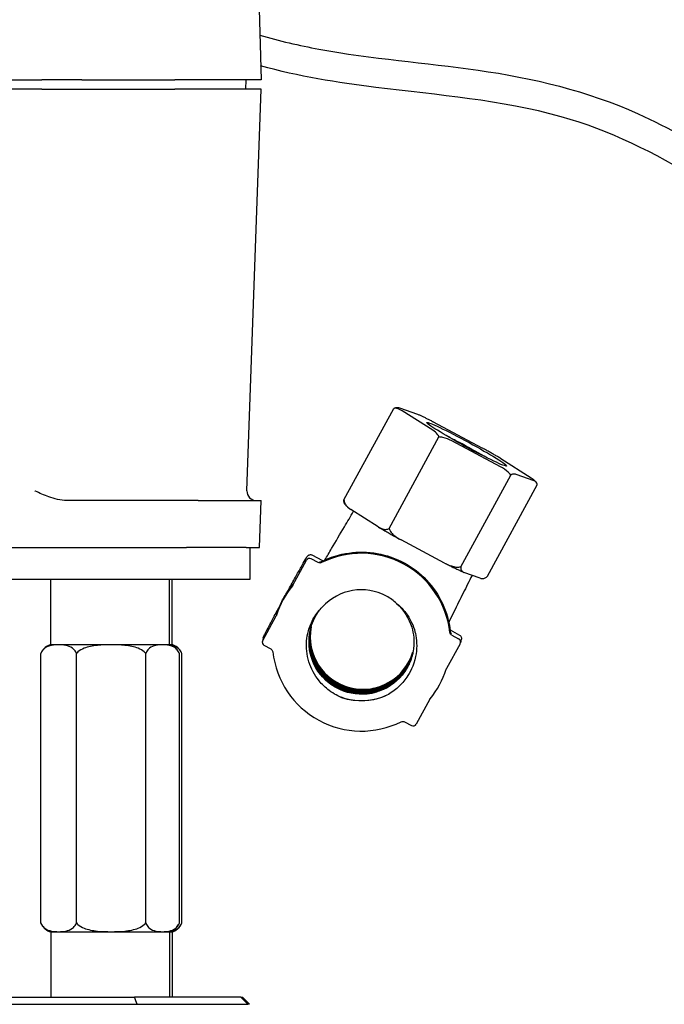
# Model space of a CAD drawing. Extents: x 0 to 796, y 0 to 496.
# Tile 69 of 242: x 120.24 to 122.95, y 311.7 to 315.85. Entities that reach past the tile are written whole.
import ezdxf

# ---------------------------------------------------------------- set-up
doc = ezdxf.new("R2010")
doc.units = 0
doc.header["$LTSCALE"] = 12
doc.header["$MEASUREMENT"] = 0
doc.layers.add('X', color=1, linetype='CONTINUOUS')

msp = doc.modelspace()

# ---------------------------------------------------------------- linework, layer by layer
at = {"layer": 'X'}
for p, q in [((121.1923, 318.05715), (121.25676, 315.59548)), ((116.64851, 315.59548), (120.33448, 315.59548)), ((120.5026, 315.59548), (120.33448, 315.59548)), ((120.5026, 315.59548), (120.89449, 315.59548)), ((121.25676, 315.59548), (120.89449, 315.59548)), ((121.1927, 315.55612), (121.19373, 315.59548)), ((120.33451, 315.55612), (116.64873, 315.55612)), ((120.33451, 315.55612), (120.50259, 315.55612)), ((120.50259, 315.55612), (120.89449, 315.55612)), ((121.25676, 315.55612), (120.89449, 315.55612)), ((121.19769, 313.86458), (121.25676, 315.55612)), ((121.60583, 313.82652), (121.81596, 314.21214)), ((121.83906, 314.21497), (121.91512, 314.1877)), ((121.98035, 314.1204), (121.85156, 314.20208)), ((121.98171, 314.1554), (122.18655, 314.04644)), ((121.79567, 313.70612), (122.00581, 314.09174)), ((122.26428, 313.96625), (122.05944, 314.07521)), ((122.26564, 314.00125), (122.39443, 313.91957)), ((122.09764, 313.5455), (122.30777, 313.93113)), ((122.40693, 313.90668), (122.33087, 313.93396)), ((122.20975, 313.50529), (122.41989, 313.89091)), ((120.99161, 313.82384), (120.43872, 313.82384)), ((120.99161, 313.82384), (121.18875, 313.82384)), ((121.18875, 313.82384), (121.25704, 313.82384)), ((121.25016, 313.62698), (121.25704, 313.82384)), ((121.74928, 313.71367), (121.6345, 313.78646)), ((122.02908, 313.561), (121.84651, 313.65811)), ((116.07283, 313.62698), (120.94276, 313.62698)), ((121.19414, 313.62698), (120.94276, 313.62698)), ((121.19414, 313.62698), (121.19502, 313.62698)), ((121.19502, 313.62698), (121.25016, 313.62698)), ((121.21099, 313.49248), (121.21099, 313.62698)), ((121.39111, 313.46778), (121.44818, 313.57249)), ((121.49754, 313.56269), (121.46852, 313.57848)), ((121.51757, 313.5699), (121.47232, 313.5945)), ((116.07283, 313.49248), (120.94276, 313.49248)), ((120.37142, 313.22705), (120.37142, 313.49248)), ((120.87142, 313.22705), (120.87142, 313.49248)), ((120.88231, 313.22705), (120.88231, 313.49248)), ((120.94276, 313.49248), (121.19414, 313.49248)), ((121.19414, 313.49248), (121.21098, 313.49248)), ((121.21098, 313.49248), (121.21099, 313.49248)), ((122.17873, 313.49698), (122.11094, 313.5213)), ((121.26377, 313.23408), (121.32083, 313.3388)), ((122.05247, 313.279), (122.09247, 313.25724)), ((121.26617, 313.24611), (121.26237, 313.23046)), ((122.05964, 313.25701), (122.08866, 313.24122)), ((122.09988, 313.24018), (122.09608, 313.22453)), ((120.3715, 313.21748), (120.37142, 313.22705)), ((120.3715, 313.21748), (120.62004, 313.21748)), ((120.62004, 313.21748), (120.87133, 313.21748)), ((120.87133, 313.21748), (120.87142, 313.22705)), ((120.87133, 313.21748), (120.88222, 313.21748)), ((120.88222, 313.21748), (120.88231, 313.22705)), ((121.29881, 313.19798), (121.26978, 313.21377)), ((122.09467, 313.22091), (122.03761, 313.11619)), ((120.32976, 312.04528), (120.32976, 313.17969)), ((120.47992, 312.04528), (120.47992, 313.17969)), ((120.77158, 312.04528), (120.77158, 313.17969)), ((120.91308, 312.04528), (120.91308, 313.17969)), ((120.92397, 312.04528), (120.92397, 313.17969)), ((121.96733, 312.98721), (121.91027, 312.8825)), ((121.8609, 312.8923), (121.88993, 312.87651)), ((120.3715, 312.00748), (120.37142, 311.99792)), ((120.37142, 311.99792), (120.37142, 311.73248)), ((120.3715, 312.00748), (120.87133, 312.00748)), ((120.87133, 312.00748), (120.88222, 312.00748)), ((120.87133, 312.00748), (120.87142, 311.99792)), ((120.87142, 311.99792), (120.87142, 311.73248)), ((120.88222, 312.00748), (120.88231, 311.99792)), ((120.88231, 311.99792), (120.88231, 311.73248)), ((118.5472, 311.73248), (120.72414, 311.73248)), ((121.17157, 311.73248), (120.72414, 311.73248)), ((121.17157, 311.73248), (121.17856, 311.73248)), ((118.53586, 311.70248), (120.73515, 311.70248)), ((120.73515, 311.70248), (121.20154, 311.70248)), ((121.20859, 311.70248), (121.20154, 311.70248))]:
    msp.add_line(p, q, dxfattribs=at)
for centre, radius, start, end in [((121.23704, 313.86321), 0.03937, 178, 270), ((120.38835, 313.15686), 0.06292, 105.53096, 152.50845), ((120.85448, 313.15686), 0.06292, 27.49155, 74.46904), ((120.86537, 313.15686), 0.06292, 27.49155, 74.46904), ((120.38835, 312.06811), 0.06292, 207.49155, 254.46904), ((120.85448, 312.06811), 0.06292, 285.53096, 332.50845), ((120.86537, 312.06811), 0.06292, 285.53096, 332.50845)]:
    msp.add_arc(centre, radius, start, end, dxfattribs=at)
for centre, major_axis, ratio, start_param, end_param in [((122.12299, 314.06083), (-0.16772, 0.09139), 0.0560835, -4.5342996, 1.7488857), ((122.1139, 314.04414), (-0.16772, 0.09139), 0.0560835, -1.392707, -1.0907014), ((122.1139, 314.04414), (-0.16772, 0.09139), 0.0560835, -2.0508913, -1.392707), ((121.67922, 313.22749), (0.36441, -0.08848), 0.9983143, 0.348361, 2.2725696), ((121.46135, 313.56533), (-0.01458, 0.00354), 0.9983143, -1.8311273, -0.260331), ((121.67922, 313.22749), (-0.36441, 0.08848), 0.9983143, -0.4500817, -0.0705803), ((121.67922, 313.22749), (-0.21476, 0.05214), 0.9983143, -1.8311273, -0.4987424), ((121.67922, 313.22749), (-0.21476, 0.05214), 0.9983143, -2.0695394, -1.8311273), ((121.6847, 313.25005), (-0.21476, 0.05214), 0.9983143, 0.0481631, 3.0900308), ((122.0815, 313.22807), (0.01458, -0.00354), 0.9983143, -0.260331, 1.3104653), ((121.27694, 313.22692), (-0.01458, 0.00354), 0.9983143, -0.260331, 1.3104653), ((121.67922, 313.22749), (-0.36441, 0.08848), 0.9983143, 0.348361, 2.2725696), ((121.67922, 313.22749), (0.36441, -0.08848), 0.9983143, -0.4500817, -0.0705803), ((121.89709, 312.88966), (0.01458, -0.00354), 0.9983143, -1.8311273, -0.260331), ((103.84576, 308.57638), (17.44167, 0.09649), 0.707096, 0.2484404, 0.2509558), ((124.6532, 308.43514), (23.78744, -23.78707), 0.0039124, -1.7137748, -1.7125014)]:
    msp.add_ellipse(centre, major_axis=major_axis, ratio=ratio, start_param=start_param, end_param=end_param, dxfattribs=at)
at = {"layer": 'X', "extrusion": (0, 0, -1)}
for centre, major_axis, ratio, start_param, end_param in [((121.50471, 313.57584), (-0.01458, 0.00354), 0.9983143, -2.2725696, -1.3104653), ((121.37794, 313.47494), (0.01458, -0.00354), 0.9983143, 0.260331, 0.4500817), ((121.30765, 313.34596), (0.01458, -0.00354), 0.9983143, 0.0705803, 0.260331), ((122.0668, 313.27016), (-0.01458, 0.00354), 0.9983143, -1.3104653, -0.348361), ((121.29164, 313.18483), (0.01458, -0.00354), 0.9983143, -1.3104653, -0.348361), ((122.05079, 313.10902), (-0.01458, 0.00354), 0.9983143, 0.0705803, 0.260331), ((121.67922, 313.22749), (-0.24106, 0.05853), 0.9983143, -2.2575047, -1.4721065), ((121.9805, 312.98004), (-0.01458, 0.00354), 0.9983143, 0.260331, 0.4500817), ((121.85373, 312.87915), (0.01458, -0.00354), 0.9983143, -2.2725696, -1.3104653), ((124.29157, 308.43513), (23.78744, -23.78707), 0.0039116, -1.7059512, -1.7046778)]:
    msp.add_ellipse(centre, major_axis=major_axis, ratio=ratio, start_param=start_param, end_param=end_param, dxfattribs=at)
at = {"layer": 'X'}
for points, knots in [([(121.25181, 315.7846), (121.33361, 315.75975), (121.41713, 315.74066), (121.72202, 315.68432), (121.94707, 315.66808), (122.39977, 315.60415), (122.6304, 315.54929), (123.10255, 315.33605), (123.34174, 315.17264), (123.76255, 314.86505), (123.95374, 314.72899), (124.26738, 314.4584), (124.39392, 314.32708), (124.56542, 314.08191), (124.62475, 313.97797), (124.7332, 313.73352), (124.77749, 313.5868), (124.7978, 313.4373)], [0.6578452, 0.6578452, 0.6578452, 0.6578452, 0.9329791, 0.9329791, 1.6600622, 1.6600622, 2.4055319, 2.4055319, 3.3091103, 3.3091103, 4.0478267, 4.0478267, 4.6052546, 4.6052546, 4.9672048, 4.9672048, 5.4172819, 5.4172819, 5.4172819, 5.4172819]), ([(124.67259, 313.4373), (124.66601, 313.48143), (124.65719, 313.52512), (124.61987, 313.67382), (124.58132, 313.77636), (124.46387, 314.01735), (124.37312, 314.15152), (124.1475, 314.40544), (124.0075, 314.52206), (123.61556, 314.82306), (123.36443, 315.01384), (122.91619, 315.28742), (122.72272, 315.38328), (122.26701, 315.51166), (122.00236, 315.53095), (121.57797, 315.58442), (121.41423, 315.60977), (121.25522, 315.65458)], [6.6535276, 6.6535276, 6.6535276, 6.6535276, 6.7876951, 6.7876951, 7.115857, 7.115857, 7.6050974, 7.6050974, 8.1725837, 8.1725837, 9.1616071, 9.1616071, 9.8400569, 9.8400569, 10.6901189, 10.6901189, 11.2190627, 11.2190627, 11.2190627, 11.2190627]), ([(121.81596, 314.21214), (121.81877, 314.21379), (121.82153, 314.21493), (121.82936, 314.21706), (121.83486, 314.2164), (121.83906, 314.21497)], [-1.40629089, -1.40629089, -1.40629089, -1.40629089, -1.36684203, -1.36684203, -1.26962803, -1.26962803, -1.26962803, -1.26962803]), ([(121.85156, 314.20208), (121.84447, 314.20648), (121.83558, 314.21064), (121.82388, 314.21251), (121.81987, 314.21265), (121.81596, 314.21214)], [-0.70602507, -0.70602507, -0.70602507, -0.70602507, -0.60881107, -0.60881107, -0.56936221, -0.56936221, -0.56936221, -0.56936221]), ([(121.97744, 314.15759), (121.97303, 314.15979), (121.96869, 314.16195), (121.96016, 314.16616), (121.95597, 314.16822), (121.94774, 314.17224), (121.94371, 314.1742), (121.93581, 314.178), (121.93195, 314.17985), (121.9244, 314.18344), (121.92071, 314.18518), (121.91712, 314.18685)], [5.09963099, 5.09963099, 5.09963099, 5.09963099, 5.15330738, 5.15330738, 5.20698377, 5.20698377, 5.26066015, 5.26066015, 5.31433654, 5.31433654, 5.36801293, 5.36801293, 5.36801293, 5.36801293]), ([(122.00581, 314.09174), (122.00432, 314.09567), (122.00225, 314.09938), (121.99505, 314.10951), (121.98736, 314.11586), (121.98035, 314.1204)], [-1.40629089, -1.40629089, -1.40629089, -1.40629089, -1.36684203, -1.36684203, -1.26962803, -1.26962803, -1.26962803, -1.26962803]), ([(122.05944, 314.07521), (122.04818, 314.08111), (122.0344, 314.08702), (122.01711, 314.09089), (122.01131, 314.09168), (122.00581, 314.09174)], [-0.70602507, -0.70602507, -0.70602507, -0.70602507, -0.60881107, -0.60881107, -0.56936221, -0.56936221, -0.56936221, -0.56936221]), ([(122.2631, 314.00278), (122.25852, 314.00546), (122.25387, 314.00816), (122.24444, 314.01361), (122.23967, 314.01637), (122.23, 314.02191), (122.22511, 314.0247), (122.21524, 314.03032), (122.21026, 314.03315), (122.20021, 314.03882), (122.19514, 314.04167), (122.19004, 314.04453)], [4.05163618, 4.05163618, 4.05163618, 4.05163618, 4.10680843, 4.10680843, 4.16198067, 4.16198067, 4.21715292, 4.21715292, 4.27232516, 4.27232516, 4.32749741, 4.32749741, 4.32749741, 4.32749741]), ([(122.30777, 313.93113), (122.30469, 313.93563), (122.30083, 313.93998), (122.28805, 313.95211), (122.27546, 313.96022), (122.26428, 313.96625)], [-1.40629089, -1.40629089, -1.40629089, -1.40629089, -1.36684203, -1.36684203, -1.26962803, -1.26962803, -1.26962803, -1.26962803]), ([(122.33087, 313.93396), (122.32667, 313.93538), (122.32117, 313.93604), (122.31334, 313.93391), (122.31057, 313.93277), (122.30777, 313.93113)], [-0.70602507, -0.70602507, -0.70602507, -0.70602507, -0.60881107, -0.60881107, -0.56936221, -0.56936221, -0.56936221, -0.56936221]), ([(122.41639, 313.89998), (122.41542, 313.90127), (122.41451, 313.90236), (122.41274, 313.90436), (122.41188, 313.90526), (122.41017, 313.90699), (122.40931, 313.90781), (122.40757, 313.90942), (122.40669, 313.9102), (122.40489, 313.91177), (122.40397, 313.91255), (122.40301, 313.91334)], [3.08532742, 3.08532742, 3.08532742, 3.08532742, 3.11742114, 3.11742114, 3.14951486, 3.14951486, 3.18160857, 3.18160857, 3.21370229, 3.21370229, 3.24579601, 3.24579601, 3.24579601, 3.24579601]), ([(122.41989, 313.89091), (122.4195, 313.8937), (122.41868, 313.89613), (122.41535, 313.90226), (122.41105, 313.90512), (122.40693, 313.90668)], [-1.40629089, -1.40629089, -1.40629089, -1.40629089, -1.36684203, -1.36684203, -1.26962803, -1.26962803, -1.26962803, -1.26962803]), ([(120.43872, 313.82384), (120.41291, 313.82384), (120.38608, 313.83153), (120.34401, 313.84675), (120.32343, 313.85597), (120.30655, 313.86347), (120.30592, 313.86375), (120.30408, 313.86457)], [-0.27132787, -0.27132787, -0.27132787, -0.27132787, -0.13056342, -0.13056342, 0, 0, 0.01018436, 0.01018436, 0.01018436, 0.01018436]), ([(121.60834, 313.81042), (121.60817, 313.81069), (121.608, 313.81097), (121.60649, 313.81363), (121.60538, 313.81721), (121.60537, 313.82282), (121.60552, 313.82461), (121.60583, 313.82652)], [-1.503820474, -1.503820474, -1.503820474, -1.503820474, -1.49735327, -1.49735327, -1.443389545, -1.443389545, -1.424365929, -1.424365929, -1.424365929, -1.424365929]), ([(121.60583, 313.82652), (121.60594, 313.82417), (121.60627, 313.82189), (121.60806, 313.81445), (121.61095, 313.80904), (121.61919, 313.79768), (121.6272, 313.79121), (121.6345, 313.78646)], [-0.42458234, -0.42458234, -0.42458234, -0.42458234, -0.40555872, -0.40555872, -0.351595, -0.351595, -0.25082665, -0.25082665, -0.25082665, -0.25082665]), ([(121.52542, 313.57356), (121.53464, 313.58922), (121.54425, 313.60556), (121.57147, 313.65181), (121.58983, 313.68295), (121.62073, 313.73528), (121.6336, 313.75707), (121.64647, 313.77887)], [0.3566359, 0.3566359, 0.3566359, 0.3566359, 0.41621834, 0.41621834, 0.52264775, 0.52264775, 0.59863998, 0.59863998, 0.59863998, 0.59863998]), ([(121.60834, 313.81042), (121.60972, 313.80827), (121.61097, 313.8067), (121.61337, 313.8039), (121.61451, 313.8027), (121.61681, 313.80042), (121.61797, 313.79934), (121.62035, 313.79722), (121.62158, 313.79617), (121.62414, 313.79404), (121.62547, 313.79297), (121.62687, 313.79188)], [6.20718618, 6.20718618, 6.20718618, 6.20718618, 6.25154107, 6.25154107, 6.29589596, 6.29589596, 6.34025085, 6.34025085, 6.38460574, 6.38460574, 6.42896063, 6.42896063, 6.42896063, 6.42896063]), ([(121.74928, 313.71367), (121.75668, 313.70909), (121.76582, 313.70469), (121.77902, 313.70244), (121.78481, 313.70235), (121.7917, 313.70428), (121.79372, 313.70508), (121.79567, 313.70612)], [-1.59812162, -1.59812162, -1.59812162, -1.59812162, -1.49735327, -1.49735327, -1.44338955, -1.44338955, -1.42436593, -1.42436593, -1.42436593, -1.42436593]), ([(121.75171, 313.7122), (121.75735, 313.70889), (121.7631, 313.70553), (121.77481, 313.69873), (121.78078, 313.69529), (121.79288, 313.68833), (121.79903, 313.68482), (121.81147, 313.67775), (121.81776, 313.67419), (121.83048, 313.66704), (121.8369, 313.66344), (121.84336, 313.65984)], [0.8723968, 0.8723968, 0.8723968, 0.8723968, 0.94274992, 0.94274992, 1.01310304, 1.01310304, 1.08345616, 1.08345616, 1.15380928, 1.15380928, 1.2241624, 1.2241624, 1.2241624, 1.2241624]), ([(121.79567, 313.70612), (121.7964, 313.70355), (121.79742, 313.70102), (121.80177, 313.69266), (121.80722, 313.68633), (121.8218, 313.6727), (121.83487, 313.66441), (121.84651, 313.65811)], [-0.42458234, -0.42458234, -0.42458234, -0.42458234, -0.40555872, -0.40555872, -0.351595, -0.351595, -0.25082665, -0.25082665, -0.25082665, -0.25082665]), ([(121.36706, 313.43835), (121.36914, 313.44215), (121.37121, 313.44594), (121.38297, 313.46744), (121.39258, 313.48488), (121.41012, 313.51654), (121.41829, 313.53115), (121.43219, 313.55578), (121.4381, 313.56609), (121.44704, 313.58134), (121.4497, 313.58585), (121.45263, 313.58988), (121.45304, 313.59051), (121.45459, 313.59207), (121.45502, 313.59248), (121.45595, 313.59323), (121.45636, 313.59354), (121.45755, 313.59432), (121.45841, 313.59479), (121.46035, 313.59559), (121.46144, 313.59592), (121.46396, 313.59635), (121.46542, 313.5964), (121.46843, 313.59605), (121.47, 313.59561), (121.47174, 313.5948), (121.47203, 313.59466), (121.47232, 313.5945)], [0.31264578, 0.31264578, 0.31264578, 0.31264578, 0.32566121, 0.32566121, 0.38730159, 0.38730159, 0.4489696, 0.4489696, 0.51075858, 0.51075858, 0.57304929, 0.57304929, 0.58537844, 0.58537844, 0.58887956, 0.58887956, 0.59105932, 0.59105932, 0.59444241, 0.59444241, 0.59802507, 0.59802507, 0.60245433, 0.60245433, 0.60732643, 0.60732643, 0.60832276, 0.60832276, 0.60832276, 0.60832276]), ([(121.51268, 313.5675), (121.54845, 313.58534), (121.5871, 313.59742), (121.66626, 313.60881), (121.70677, 313.60813), (121.78553, 313.59407), (121.82377, 313.5807), (121.89412, 313.54262), (121.92622, 313.51792), (121.98102, 313.45968), (122.00371, 313.42616), (122.03739, 313.35368), (122.04837, 313.31474), (122.05301, 313.27456), (122.05306, 313.27406), (122.05312, 313.27356)], [3.750339, 3.750339, 3.750339, 3.750339, 4.0703461, 4.0703461, 4.3903767, 4.3903767, 4.7104186, 4.7104186, 5.0304553, 5.0304553, 5.3504724, 5.3504724, 5.670463, 5.670463, 5.6744823, 5.6744823, 5.6744823, 5.6744823]), ([(121.5024, 313.56647), (121.5024, 313.56647), (121.50244, 313.56645), (121.50272, 313.56637), (121.50306, 313.56628), (121.50396, 313.56611), (121.50445, 313.56603), (121.50548, 313.56595), (121.50602, 313.56594), (121.50741, 313.56598), (121.50829, 313.56608), (121.51036, 313.56653), (121.51156, 313.56694), (121.51267, 313.5675)], [0.0306791, 0.0306791, 0.0306791, 0.0306791, 0.032191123, 0.032191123, 0.034523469, 0.034523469, 0.036367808, 0.036367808, 0.038109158, 0.038109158, 0.040816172, 0.040816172, 0.044593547, 0.044593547, 0.044593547, 0.044593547]), ([(122.02908, 313.561), (122.04082, 313.55487), (122.05502, 313.54865), (122.07456, 313.54413), (122.0829, 313.54312), (122.09236, 313.54414), (122.09507, 313.54469), (122.09764, 313.5455)], [-1.59812162, -1.59812162, -1.59812162, -1.59812162, -1.49735327, -1.49735327, -1.44338955, -1.44338955, -1.42436593, -1.42436593, -1.42436593, -1.42436593]), ([(122.03295, 313.55901), (122.03862, 313.55616), (122.0442, 313.55337), (122.05511, 313.54795), (122.06046, 313.54531), (122.07089, 313.54021), (122.07598, 313.53774), (122.08588, 313.53298), (122.09069, 313.53068), (122.10003, 313.52627), (122.10454, 313.52416), (122.10891, 313.52215)], [1.91966345, 1.91966345, 1.91966345, 1.91966345, 1.98834181, 1.98834181, 2.05702017, 2.05702017, 2.12569852, 2.12569852, 2.19437688, 2.19437688, 2.26305524, 2.26305524, 2.26305524, 2.26305524]), ([(122.09764, 313.5455), (122.09733, 313.54359), (122.09718, 313.5418), (122.09719, 313.53619), (122.0983, 313.53262), (122.10215, 313.52579), (122.10665, 313.52294), (122.11094, 313.5213)], [-0.42458234, -0.42458234, -0.42458234, -0.42458234, -0.40555872, -0.40555872, -0.351595, -0.351595, -0.25082665, -0.25082665, -0.25082665, -0.25082665]), ([(122.14515, 313.50903), (122.13892, 313.49658), (122.13269, 313.48413), (122.11383, 313.44642), (122.10111, 313.42104), (122.0751, 313.36869), (122.06174, 313.34156), (122.04857, 313.3145), (122.04777, 313.31285), (122.04697, 313.31121)], [0.07117588, 0.07117588, 0.07117588, 0.07117588, 0.11297549, 0.11297549, 0.19775131, 0.19775131, 0.28905228, 0.28905228, 0.29498628, 0.29498628, 0.29498628, 0.29498628]), ([(122.17873, 313.49698), (122.18312, 313.49552), (122.18875, 313.49474), (122.19756, 313.49702), (122.20157, 313.49876), (122.20669, 313.50252), (122.20822, 313.50382), (122.20975, 313.50529)], [-1.59812162, -1.59812162, -1.59812162, -1.59812162, -1.49735327, -1.49735327, -1.44338955, -1.44338955, -1.42436593, -1.42436593, -1.42436593, -1.42436593]), ([(121.32317, 313.34643), (121.32604, 313.35546), (121.32927, 313.36437), (121.33638, 313.38192), (121.34027, 313.39056), (121.34869, 313.40753), (121.35322, 313.41585), (121.36291, 313.43213), (121.36807, 313.44008), (121.37896, 313.45558), (121.3847, 313.46312), (121.39072, 313.47043)], [2.95184524, 2.95184524, 2.95184524, 2.95184524, 3.0277199, 3.0277199, 3.10359457, 3.10359457, 3.17946923, 3.17946923, 3.2553439, 3.2553439, 3.33121857, 3.33121857, 3.33121857, 3.33121857]), ([(121.39072, 313.47043), (121.3909, 313.47064), (121.39106, 313.47086), (121.39138, 313.47128), (121.39153, 313.4715), (121.39168, 313.47173), (121.39172, 313.47179), (121.39177, 313.47188), (121.39179, 313.47191), (121.39182, 313.47195), (121.39182, 313.47196), (121.39182, 313.47196)], [0, 0, 0, 0, 0.0008272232, 0.0008272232, 0.0016579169, 0.0016579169, 0.001987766, 0.001987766, 0.0023414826, 0.0023414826, 0.0026627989, 0.0026627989, 0.0026627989, 0.0026627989]), ([(121.26617, 313.24611), (121.2664, 313.24705), (121.2666, 313.24763), (121.26715, 313.24918), (121.2675, 313.24999), (121.26916, 313.2538), (121.27104, 313.25769), (121.278, 313.27164), (121.28442, 313.2841), (121.29914, 313.31215), (121.30719, 313.32735), (121.32247, 313.35595), (121.32953, 313.36911), (121.33679, 313.38257)], [0, 0, 0, 0, 0.00779674, 0.00779674, 0.02264843, 0.02264843, 0.06739074, 0.06739074, 0.14009386, 0.14009386, 0.20222956, 0.20222956, 0.249049, 0.249049, 0.249049, 0.249049]), ([(121.59732, 312.99378), (121.58377, 312.99938), (121.56425, 313.00877), (121.52763, 313.03623), (121.51335, 313.04997), (121.48176, 313.08893), (121.46727, 313.11598), (121.45371, 313.15952), (121.45054, 313.17456), (121.44593, 313.21841), (121.44833, 313.24725), (121.46131, 313.29398), (121.46907, 313.3123), (121.48422, 313.33814), (121.48987, 313.34643), (121.50212, 313.36195), (121.50859, 313.36912), (121.51552, 313.37584)], [-1.2253105, -1.2253105, -1.2253105, -1.2253105, -1.0246758, -1.0246758, -0.8724637, -0.8724637, -0.6378184, -0.6378184, -0.5205254, -0.5205254, -0.3018747, -0.3018747, -0.150877, -0.150877, -0.0736366, -0.0736366, -0.0000001, -0.0000001, -0.0000001, -0.0000001]), ([(121.82766, 313.39083), (121.85757, 313.36383), (121.87986, 313.3283), (121.89121, 313.29009), (121.89528, 313.27638), (121.89803, 313.26219), (121.89936, 313.24783), (121.90335, 313.20468), (121.89407, 313.16023), (121.87349, 313.12252), (121.86694, 313.11052), (121.85922, 313.09905), (121.85047, 313.08839), (121.82257, 313.0544), (121.78394, 313.02904), (121.74206, 313.01679), (121.72953, 313.01313), (121.71659, 313.01056), (121.70347, 313.00916), (121.659, 313.00443), (121.61285, 313.0138), (121.57396, 313.03505), (121.56306, 313.041), (121.55258, 313.04792), (121.54274, 313.05571), (121.50709, 313.08391), (121.48041, 313.12369), (121.4677, 313.1668), (121.46499, 313.17598), (121.46287, 313.1854), (121.46137, 313.19494), (121.45386, 313.24261), (121.46276, 313.29314), (121.48558, 313.33508), (121.49, 313.34318), (121.49495, 313.35107), (121.5004, 313.35863), (121.50209, 313.36098), (121.50383, 313.36329), (121.50561, 313.36558)], [25.043122, 25.043122, 25.043122, 25.043122, 25.3502019, 25.3502019, 25.3502019, 25.4604286, 25.4604286, 25.4604286, 25.7917661, 25.7917661, 25.7917661, 25.8972164, 25.8972164, 25.8972164, 26.2332451, 26.2332451, 26.2332451, 26.3337704, 26.3337704, 26.3337704, 26.674643, 26.674643, 26.674643, 26.7701513, 26.7701513, 26.7701513, 27.1159637, 27.1159637, 27.1159637, 27.1896041, 27.1896041, 27.1896041, 27.5572114, 27.5572114, 27.5572114, 27.6282485, 27.6282485, 27.6282485, 27.6502826, 27.6502826, 27.6502826, 27.6502826]), ([(121.82766, 313.39083), (121.84795, 313.37466), (121.86525, 313.35506), (121.8972, 313.30285), (121.90467, 313.27469), (121.91366, 313.22675), (121.91346, 313.19659), (121.89947, 313.12709), (121.88273, 313.09803), (121.86008, 313.06484), (121.8476, 313.05047), (121.81938, 313.02476), (121.8037, 313.01355), (121.78687, 313.00428)], [-0.70064717, -0.70064717, -0.70064717, -0.70064717, -0.64581913, -0.64581913, -0.57125957, -0.57125957, -0.45321809, -0.45321809, -0.29122235, -0.29122235, -0.14654619, -0.14654619, 0, 0, 0, 0]), ([(121.32248, 313.34468), (121.32248, 313.34468), (121.32248, 313.34468), (121.32248, 313.34469), (121.32249, 313.34471), (121.32252, 313.34478), (121.32253, 313.3448), (121.32258, 313.3449), (121.32261, 313.34497), (121.32268, 313.34513), (121.32272, 313.34523), (121.32282, 313.34546), (121.32287, 313.34561), (121.32301, 313.34597), (121.32309, 313.3462), (121.32317, 313.34643)], [0.1568064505, 0.1568064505, 0.1568064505, 0.1568064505, 0.156883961, 0.156883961, 0.15729221, 0.15729221, 0.1575103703, 0.1575103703, 0.1578617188, 0.1578617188, 0.1582150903, 0.1582150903, 0.1587069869, 0.1587069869, 0.1594446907, 0.1594446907, 0.1594446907, 0.1594446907]), ([(121.89418, 313.17619), (121.89177, 313.16645), (121.88873, 313.15679), (121.88501, 313.14741), (121.88172, 313.13912), (121.87789, 313.13097), (121.87366, 313.12323), (121.85045, 313.08068), (121.81188, 313.04545), (121.76666, 313.02623), (121.75868, 313.02283), (121.75045, 313.0199), (121.74223, 313.0175), (121.69541, 313.00381), (121.64282, 313.00629), (121.59696, 313.02492), (121.58913, 313.0281), (121.58145, 313.03175), (121.57413, 313.03575), (121.53109, 313.05926), (121.49544, 313.09842), (121.47616, 313.14425), (121.47296, 313.15186), (121.47017, 313.15969), (121.46787, 313.1675), (121.4571, 313.20404), (121.45616, 313.2441), (121.46501, 313.28188)], [1.4892904, 1.4892904, 1.4892904, 1.4892904, 1.5666884, 1.5666884, 1.5666884, 1.6351138, 1.6351138, 1.6351138, 2.0111207, 2.0111207, 2.0111207, 2.0774355, 2.0774355, 2.0774355, 2.4551971, 2.4551971, 2.4551971, 2.5197011, 2.5197011, 2.5197011, 2.8988974, 2.8988974, 2.8988974, 2.9619147, 2.9619147, 2.9619147, 3.2564258, 3.2564258, 3.2564258, 3.2564258]), ([(121.89452, 313.1776), (121.89256, 313.16988), (121.8902, 313.1622), (121.8874, 313.15469), (121.88373, 313.14481), (121.87933, 313.13517), (121.87435, 313.12605), (121.85199, 313.08506), (121.81528, 313.0507), (121.77206, 313.03112), (121.76258, 313.02682), (121.75277, 313.0232), (121.74292, 313.02032), (121.70063, 313.00795), (121.65339, 313.00867), (121.61096, 313.02282), (121.59845, 313.02699), (121.58624, 313.03233), (121.57481, 313.03857), (121.53595, 313.05981), (121.50289, 313.09385), (121.48283, 313.13403), (121.477, 313.14571), (121.4722, 313.15797), (121.46856, 313.17032), (121.45792, 313.2064), (121.45688, 313.24595), (121.46536, 313.28329)], [5.0302748, 5.0302748, 5.0302748, 5.0302748, 5.0916454, 5.0916454, 5.0916454, 5.1723308, 5.1723308, 5.1723308, 5.5347962, 5.5347962, 5.5347962, 5.6143076, 5.6143076, 5.6143076, 5.9555852, 5.9555852, 5.9555852, 6.0562562, 6.0562562, 6.0562562, 6.3986459, 6.3986459, 6.3986459, 6.4981797, 6.4981797, 6.4981797, 6.7888328, 6.7888328, 6.7888328, 6.7888328]), ([(121.89444, 313.17725), (121.88974, 313.15901), (121.883, 313.14152), (121.87418, 313.12534), (121.87027, 313.11819), (121.86594, 313.11119), (121.8612, 313.10443), (121.8328, 313.06395), (121.7897, 313.03334), (121.74275, 313.01961), (121.73506, 313.01736), (121.72718, 313.01552), (121.71919, 313.01411), (121.67022, 313.00546), (121.61777, 313.0143), (121.57464, 313.03787), (121.5677, 313.04166), (121.56091, 313.04585), (121.55433, 313.05043), (121.51334, 313.07896), (121.48231, 313.12237), (121.46838, 313.16962), (121.46617, 313.17713), (121.46434, 313.18482), (121.46292, 313.19263), (121.45751, 313.22245), (121.45857, 313.25355), (121.46527, 313.28294)], [21.7583341, 21.7583341, 21.7583341, 21.7583341, 21.9009436, 21.9009436, 21.9009436, 21.9640194, 21.9640194, 21.9640194, 22.3418879, 22.3418879, 22.3418879, 22.4037512, 22.4037512, 22.4037512, 22.7827834, 22.7827834, 22.7827834, 22.8437511, 22.8437511, 22.8437511, 23.2236339, 23.2236339, 23.2236339, 23.2839926, 23.2839926, 23.2839926, 23.5144592, 23.5144592, 23.5144592, 23.5144592]), ([(121.89485, 313.17901), (121.89226, 313.16916), (121.88905, 313.15944), (121.88515, 313.15002), (121.88214, 313.14276), (121.87875, 313.13568), (121.87503, 313.12887), (121.85144, 313.08563), (121.812, 313.04997), (121.76576, 313.03092), (121.75848, 313.02792), (121.75106, 313.02532), (121.7436, 313.02314), (121.69622, 313.00928), (121.643, 313.01199), (121.59671, 313.03123), (121.58943, 313.03425), (121.58233, 313.03766), (121.5755, 313.04139), (121.53209, 313.0651), (121.49628, 313.10463), (121.47708, 313.15097), (121.47406, 313.15825), (121.47144, 313.16568), (121.46924, 313.17314), (121.45872, 313.20883), (121.45757, 313.2478), (121.46571, 313.2847)], [8.56936, 8.56936, 8.56936, 8.56936, 8.6473745, 8.6473745, 8.6473745, 8.7075168, 8.7075168, 8.7075168, 9.0892459, 9.0892459, 9.0892459, 9.1493475, 9.1493475, 9.1493475, 9.5311051, 9.5311051, 9.5311051, 9.5911724, 9.5911724, 9.5911724, 9.9729438, 9.9729438, 9.9729438, 10.0329943, 10.0329943, 10.0329943, 10.3201573, 10.3201573, 10.3201573, 10.3201573]), ([(121.89477, 313.17866), (121.89006, 313.1609), (121.88345, 313.14391), (121.87486, 313.12816), (121.87116, 313.12137), (121.86705, 313.1147), (121.86257, 313.10825), (121.83411, 313.06718), (121.79077, 313.03627), (121.74343, 313.02243), (121.73598, 313.02025), (121.72833, 313.01845), (121.72057, 313.01705), (121.67128, 313.00819), (121.61869, 313.017), (121.57533, 313.04069), (121.56849, 313.04442), (121.56178, 313.04856), (121.55529, 313.05306), (121.51406, 313.08166), (121.48304, 313.12504), (121.46907, 313.17244), (121.46687, 313.17991), (121.46504, 313.18758), (121.46362, 313.19537), (121.45826, 313.22481), (121.45919, 313.25541), (121.46562, 313.28435)], [18.2365091, 18.2365091, 18.2365091, 18.2365091, 18.3753532, 18.3753532, 18.3753532, 18.4352237, 18.4352237, 18.4352237, 18.8160035, 18.8160035, 18.8160035, 18.8759454, 18.8759454, 18.8759454, 19.256631, 19.256631, 19.256631, 19.3166243, 19.3166243, 19.3166243, 19.6972385, 19.6972385, 19.6972385, 19.7572531, 19.7572531, 19.7572531, 19.9843069, 19.9843069, 19.9843069, 19.9843069]), ([(121.89516, 313.18043), (121.89263, 313.17104), (121.88955, 313.16183), (121.88585, 313.15288), (121.88284, 313.1456), (121.87944, 313.13851), (121.87572, 313.13169), (121.85215, 313.08849), (121.81277, 313.05284), (121.7665, 313.03376), (121.7592, 313.03075), (121.75176, 313.02814), (121.74429, 313.02596), (121.69695, 313.01212), (121.64374, 313.01479), (121.59742, 313.03403), (121.59012, 313.03707), (121.58302, 313.04048), (121.57618, 313.04421), (121.53282, 313.0679), (121.49697, 313.10744), (121.47777, 313.15378), (121.47474, 313.16108), (121.47212, 313.1685), (121.46993, 313.17596), (121.45955, 313.21117), (121.4583, 313.24966), (121.46608, 313.2861)], [12.107924, 12.107924, 12.107924, 12.107924, 12.1819221, 12.1819221, 12.1819221, 12.2421594, 12.2421594, 12.2421594, 12.623761, 12.623761, 12.623761, 12.6840116, 12.6840116, 12.6840116, 13.0657323, 13.0657323, 13.0657323, 13.1258951, 13.1258951, 13.1258951, 13.5076904, 13.5076904, 13.5076904, 13.5677989, 13.5677989, 13.5677989, 13.8515065, 13.8515065, 13.8515065, 13.8515065]), ([(121.89547, 313.18185), (121.89299, 313.1729), (121.89003, 313.16415), (121.88651, 313.15564), (121.8835, 313.14838), (121.88011, 313.14131), (121.8764, 313.13451), (121.85287, 313.09138), (121.81339, 313.05565), (121.76726, 313.03661), (121.75993, 313.03358), (121.75248, 313.03097), (121.74497, 313.02878), (121.69779, 313.01498), (121.64457, 313.01764), (121.59844, 313.03671), (121.59103, 313.03978), (121.58381, 313.04324), (121.57687, 313.04703), (121.53375, 313.07059), (121.49796, 313.10997), (121.47874, 313.15591), (121.4756, 313.16342), (121.47288, 313.17107), (121.47061, 313.17878), (121.46037, 313.21352), (121.45903, 313.25152), (121.46646, 313.2875)], [15.6470323, 15.6470323, 15.6470323, 15.6470323, 15.7175307, 15.7175307, 15.7175307, 15.7777242, 15.7777242, 15.7777242, 16.1592274, 16.1592274, 16.1592274, 16.2198119, 16.2198119, 16.2198119, 16.6007184, 16.6007184, 16.6007184, 16.6619416, 16.6619416, 16.6619416, 17.0419636, 17.0419636, 17.0419636, 17.1041169, 17.1041169, 17.1041169, 17.3841665, 17.3841665, 17.3841665, 17.3841665]), ([(121.89508, 313.18008), (121.89039, 313.16279), (121.88391, 313.14631), (121.87555, 313.13098), (121.87183, 313.12418), (121.86772, 313.1175), (121.86324, 313.11104), (121.83477, 313.06998), (121.79151, 313.03911), (121.74412, 313.02525), (121.73666, 313.02307), (121.72901, 313.02127), (121.72126, 313.01987), (121.67198, 313.01101), (121.61942, 313.01979), (121.57601, 313.04351), (121.56918, 313.04724), (121.56248, 313.05137), (121.55599, 313.05587), (121.51479, 313.08444), (121.48374, 313.12782), (121.46975, 313.17526), (121.46755, 313.18273), (121.46572, 313.1904), (121.46431, 313.19816), (121.45903, 313.22714), (121.45985, 313.25727), (121.46599, 313.28575)], [14.7154685, 14.7154685, 14.7154685, 14.7154685, 14.8503909, 14.8503909, 14.8503909, 14.9102692, 14.9102692, 14.9102692, 15.290936, 15.290936, 15.290936, 15.3508169, 15.3508169, 15.3508169, 15.7314805, 15.7314805, 15.7314805, 15.7913879, 15.7913879, 15.7913879, 16.1720274, 16.1720274, 16.1720274, 16.2319801, 16.2319801, 16.2319801, 16.4556666, 16.4556666, 16.4556666, 16.4556666]), ([(121.89577, 313.18327), (121.89378, 313.17624), (121.89148, 313.16932), (121.88884, 313.16254), (121.88544, 313.15386), (121.88151, 313.14543), (121.87709, 313.13733), (121.85432, 313.0956), (121.81681, 313.06092), (121.7728, 313.0415), (121.76395, 313.0376), (121.75486, 313.03429), (121.74566, 313.0316), (121.70266, 313.01903), (121.65491, 313.01998), (121.612, 313.03468), (121.60006, 313.03876), (121.58851, 313.04386), (121.57755, 313.04985), (121.53871, 313.07107), (121.50593, 313.1048), (121.48585, 313.14476), (121.47988, 313.15663), (121.47501, 313.16899), (121.47129, 313.1816), (121.46115, 313.21601), (121.45963, 313.25339), (121.46685, 313.2889)], [19.1885052, 19.1885052, 19.1885052, 19.1885052, 19.2443065, 19.2443065, 19.2443065, 19.3158119, 19.3158119, 19.3158119, 19.6842092, 19.6842092, 19.6842092, 19.7583429, 19.7583429, 19.7583429, 20.1046381, 20.1046381, 20.1046381, 20.2009475, 20.2009475, 20.2009475, 20.5422955, 20.5422955, 20.5422955, 20.6436299, 20.6436299, 20.6436299, 20.9201562, 20.9201562, 20.9201562, 20.9201562]), ([(121.89539, 313.18149), (121.89069, 313.16466), (121.88435, 313.14868), (121.87623, 313.1338), (121.87016, 313.12268), (121.863, 313.11188), (121.85498, 313.10185), (121.82694, 313.06678), (121.78739, 313.04052), (121.7448, 313.02807), (121.73246, 313.02446), (121.71956, 313.02189), (121.70659, 313.02048), (121.66203, 313.01567), (121.61556, 313.0251), (121.5767, 313.04633), (121.56526, 313.05257), (121.55417, 313.05997), (121.54389, 313.06826), (121.50907, 313.09633), (121.48292, 313.13575), (121.47044, 313.17808), (121.46753, 313.18795), (121.46527, 313.1982), (121.46375, 313.20853), (121.45992, 313.23467), (121.46102, 313.26161), (121.46636, 313.28715)], [11.1941587, 11.1941587, 11.1941587, 11.1941587, 11.3252297, 11.3252297, 11.3252297, 11.4232586, 11.4232586, 11.4232586, 11.7658525, 11.7658525, 11.7658525, 11.8651501, 11.8651501, 11.8651501, 12.2064977, 12.2064977, 12.2064977, 12.3069251, 12.3069251, 12.3069251, 12.6471682, 12.6471682, 12.6471682, 12.7265397, 12.7265397, 12.7265397, 12.9273176, 12.9273176, 12.9273176, 12.9273176]), ([(121.89606, 313.18469), (121.89161, 313.1692), (121.88545, 313.15423), (121.87777, 313.14015), (121.85821, 313.10429), (121.82816, 313.07382), (121.7923, 313.05372), (121.77775, 313.04556), (121.76229, 313.03908), (121.74634, 313.03442), (121.70748, 313.02306), (121.66513, 313.02266), (121.62586, 313.03344), (121.60928, 313.03798), (121.59327, 313.04446), (121.57824, 313.05267), (121.543, 313.07192), (121.51298, 313.10115), (121.49278, 313.13602), (121.48394, 313.15128), (121.47695, 313.16756), (121.47198, 313.18442), (121.46192, 313.21856), (121.4603, 313.2553), (121.46724, 313.2903)], [22.7345522, 22.7345522, 22.7345522, 22.7345522, 22.858348, 22.858348, 22.858348, 23.1736262, 23.1736262, 23.1736262, 23.3015793, 23.3015793, 23.3015793, 23.6133369, 23.6133369, 23.6133369, 23.7449147, 23.7449147, 23.7449147, 24.0533968, 24.0533968, 24.0533968, 24.1883574, 24.1883574, 24.1883574, 24.4616337, 24.4616337, 24.4616337, 24.4616337]), ([(121.89569, 313.18291), (121.89103, 313.16661), (121.88481, 313.15109), (121.87692, 313.13662), (121.8731, 313.12962), (121.86883, 313.12272), (121.8642, 313.11609), (121.83576, 313.07536), (121.7926, 313.04467), (121.74549, 313.03089), (121.73767, 313.02861), (121.72959, 313.02672), (121.72146, 313.0253), (121.67257, 313.01678), (121.62042, 313.02564), (121.57738, 313.04915), (121.57005, 313.05315), (121.56282, 313.05765), (121.5559, 313.06253), (121.51546, 313.09106), (121.48494, 313.13403), (121.47112, 313.1809), (121.46869, 313.18914), (121.46671, 313.19768), (121.46525, 313.20625), (121.4606, 313.23349), (121.46133, 313.2617), (121.46675, 313.28855)], [7.6711608, 7.6711608, 7.6711608, 7.6711608, 7.7987871, 7.7987871, 7.7987871, 7.8605113, 7.8605113, 7.8605113, 8.2396745, 8.2396745, 8.2396745, 8.3025673, 8.3025673, 8.3025673, 8.6806101, 8.6806101, 8.6806101, 8.7449998, 8.7449998, 8.7449998, 9.1215979, 9.1215979, 9.1215979, 9.1878067, 9.1878067, 9.1878067, 9.398097, 9.398097, 9.398097, 9.398097]), ([(121.89599, 313.18434), (121.89141, 313.16865), (121.88531, 313.15356), (121.8776, 313.13944), (121.87271, 313.13048), (121.86709, 313.1217), (121.86094, 313.11345), (121.83266, 313.07547), (121.79135, 313.04692), (121.74617, 313.03371), (121.73599, 313.03074), (121.72541, 313.02846), (121.71482, 313.02697), (121.6682, 313.02045), (121.61916, 313.02952), (121.57807, 313.05197), (121.56841, 313.05724), (121.55899, 313.06334), (121.55018, 313.07005), (121.51295, 313.09836), (121.48495, 313.13913), (121.47181, 313.18372), (121.46859, 313.19463), (121.46618, 313.20597), (121.46469, 313.21731), (121.4615, 313.24141), (121.46247, 313.26611), (121.46714, 313.28995)], [4.1443545, 4.1443545, 4.1443545, 4.1443545, 4.2685772, 4.2685772, 4.2685772, 4.3474094, 4.3474094, 4.3474094, 4.7099625, 4.7099625, 4.7099625, 4.7916599, 4.7916599, 4.7916599, 5.1514285, 5.1514285, 5.1514285, 5.2359871, 5.2359871, 5.2359871, 5.5929791, 5.5929791, 5.5929791, 5.6803571, 5.6803571, 5.6803571, 5.8660219, 5.8660219, 5.8660219, 5.8660219]), ([(121.89627, 313.18576), (121.89179, 313.17067), (121.8858, 313.15604), (121.87829, 313.14226), (121.87206, 313.13084), (121.86474, 313.11989), (121.85657, 313.10974), (121.82863, 313.07504), (121.78966, 313.04905), (121.74686, 313.03653), (121.73407, 313.03279), (121.72085, 313.0302), (121.70758, 313.02883), (121.66344, 313.02428), (121.61774, 313.03349), (121.57875, 313.05479), (121.5668, 313.06131), (121.55539, 313.069), (121.54484, 313.07761), (121.51062, 313.10556), (121.48499, 313.14415), (121.47249, 313.18654), (121.46857, 313.19984), (121.4659, 313.21358), (121.46454, 313.22737), (121.46244, 313.24865), (121.46352, 313.27026), (121.46754, 313.29135)], [0.6116601, 0.6116601, 0.6116601, 0.6116601, 0.7323493, 0.7323493, 0.7323493, 0.8323804, 0.8323804, 0.8323804, 1.1744858, 1.1744858, 1.1744858, 1.2766787, 1.2766787, 1.2766787, 1.6167316, 1.6167316, 1.6167316, 1.7209563, 1.7209563, 1.7209563, 2.0590897, 2.0590897, 2.0590897, 2.1652184, 2.1652184, 2.1652184, 2.3289307, 2.3289307, 2.3289307, 2.3289307]), ([(122.05312, 313.27356), (122.05329, 313.27199), (122.05373, 313.27043), (122.05468, 313.26836), (122.05503, 313.26772), (122.05604, 313.26618), (122.0568, 313.26532), (122.05745, 313.2647), (122.05759, 313.26457), (122.05778, 313.26441), (122.05782, 313.26437), (122.05783, 313.26436), (122.05783, 313.26436), (122.05783, 313.26436)], [0, 0, 0, 0, 0.004778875, 0.004778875, 0.007043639, 0.007043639, 0.010737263, 0.010737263, 0.012174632, 0.012174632, 0.013726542, 0.013726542, 0.013840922, 0.013840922, 0.013840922, 0.013840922]), ([(122.09247, 313.25724), (122.09392, 313.25645), (122.09526, 313.2554), (122.09747, 313.253), (122.09837, 313.25162), (122.09965, 313.24875), (122.10005, 313.24723), (122.1003, 313.24522), (122.10033, 313.24463), (122.10034, 313.24315), (122.10026, 313.24233), (122.10008, 313.24107), (122.09997, 313.24059), (122.09988, 313.24018)], [0, 0, 0, 0, 0.00506098, 0.00506098, 0.010010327, 0.010010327, 0.014890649, 0.014890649, 0.016988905, 0.016988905, 0.020567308, 0.020567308, 0.023905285, 0.023905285, 0.023905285, 0.023905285]), ([(120.47992, 313.17969), (120.4789, 313.18215), (120.47779, 313.18447), (120.47311, 313.19274), (120.46803, 313.19822), (120.45484, 313.20858), (120.44484, 313.21209), (120.42454, 313.21612), (120.41423, 313.21667), (120.40484, 313.21667), (120.39545, 313.21667), (120.38514, 313.21612), (120.36484, 313.21209), (120.35485, 313.20858), (120.34165, 313.19822), (120.33657, 313.19274), (120.33189, 313.18447), (120.33078, 313.18215), (120.32976, 313.17969)], [1.35250359, 1.35250359, 1.35250359, 1.35250359, 1.37456683, 1.37456683, 1.44624348, 1.44624348, 1.58518844, 1.58518844, 1.72413341, 1.72413341, 1.72413341, 1.86307837, 1.86307837, 2.00202334, 2.00202334, 2.07369999, 2.07369999, 2.09576323, 2.09576323, 2.09576323, 2.09576323]), ([(120.77158, 313.17969), (120.7696, 313.18215), (120.76745, 313.18447), (120.75834, 313.19274), (120.74848, 313.19822), (120.72285, 313.20858), (120.70345, 313.21209), (120.66401, 313.21612), (120.64398, 313.21667), (120.62575, 313.21667), (120.60752, 313.21667), (120.58749, 313.21612), (120.54805, 313.21209), (120.52865, 313.20858), (120.50302, 313.19822), (120.49315, 313.19274), (120.48405, 313.18447), (120.4819, 313.18215), (120.47992, 313.17969)], [1.35250359, 1.35250359, 1.35250359, 1.35250359, 1.37456683, 1.37456683, 1.44624348, 1.44624348, 1.58518844, 1.58518844, 1.72413341, 1.72413341, 1.72413341, 1.86307837, 1.86307837, 2.00202334, 2.00202334, 2.07369999, 2.07369999, 2.09576323, 2.09576323, 2.09576323, 2.09576323]), ([(120.91308, 313.17969), (120.91212, 313.18215), (120.91107, 313.18447), (120.90665, 313.19274), (120.90187, 313.19822), (120.88944, 313.20858), (120.88002, 313.21209), (120.86089, 313.21612), (120.85117, 313.21667), (120.84233, 313.21667), (120.83348, 313.21667), (120.82377, 313.21612), (120.80463, 313.21209), (120.79522, 313.20858), (120.78279, 313.19822), (120.778, 313.19274), (120.77358, 313.18447), (120.77254, 313.18215), (120.77158, 313.17969)], [1.35250359, 1.35250359, 1.35250359, 1.35250359, 1.37456683, 1.37456683, 1.44624348, 1.44624348, 1.58518844, 1.58518844, 1.72413341, 1.72413341, 1.72413341, 1.86307837, 1.86307837, 2.00202334, 2.00202334, 2.07369999, 2.07369999, 2.09576323, 2.09576323, 2.09576323, 2.09576323]), ([(120.92397, 313.17969), (120.92301, 313.18215), (120.92196, 313.18447), (120.91755, 313.19274), (120.91276, 313.19822), (120.90033, 313.20858), (120.89091, 313.21209), (120.8809, 313.2142), (120.88045, 313.21429), (120.88, 313.21438)], [1.35250359, 1.35250359, 1.35250359, 1.35250359, 1.37456683, 1.37456683, 1.44624348, 1.44624348, 1.58518844, 1.58518844, 1.59168158, 1.59168158, 1.59168158, 1.59168158]), ([(121.78687, 313.00428), (121.77482, 312.99852), (121.76222, 312.99371), (121.74952, 312.98999), (121.69908, 312.97524), (121.64305, 312.97715), (121.59346, 312.99556), (121.59268, 312.99585), (121.5919, 312.99614), (121.59113, 312.99644)], [-29.90379223, -29.90379223, -29.90379223, -29.90379223, -29.80146764, -29.80146764, -29.80146764, -29.39506581, -29.39506581, -29.39506581, -29.38867341, -29.38867341, -29.38867341, -29.38867341]), ([(120.32976, 312.04528), (120.33078, 312.04282), (120.33189, 312.0405), (120.33657, 312.03223), (120.34165, 312.02675), (120.35485, 312.01639), (120.36484, 312.01288), (120.38514, 312.00885), (120.39545, 312.0083), (120.41423, 312.0083), (120.42454, 312.00885), (120.44484, 312.01288), (120.45484, 312.01639), (120.46803, 312.02675), (120.47311, 312.03223), (120.47779, 312.0405), (120.4789, 312.04282), (120.47992, 312.04528)], [0.49043688, 0.49043688, 0.49043688, 0.49043688, 0.51250013, 0.51250013, 0.58417677, 0.58417677, 0.72312174, 0.72312174, 0.8620667, 0.8620667, 1.00101167, 1.00101167, 1.13995664, 1.13995664, 1.21163328, 1.21163328, 1.23369652, 1.23369652, 1.23369652, 1.23369652]), ([(120.47992, 312.04528), (120.4819, 312.04282), (120.48405, 312.0405), (120.49315, 312.03223), (120.50302, 312.02675), (120.52865, 312.01639), (120.54805, 312.01288), (120.58749, 312.00885), (120.60752, 312.0083), (120.64398, 312.0083), (120.66401, 312.00885), (120.70345, 312.01288), (120.72285, 312.01639), (120.74848, 312.02675), (120.75834, 312.03223), (120.76745, 312.0405), (120.7696, 312.04282), (120.77158, 312.04528)], [0.49043688, 0.49043688, 0.49043688, 0.49043688, 0.51250013, 0.51250013, 0.58417677, 0.58417677, 0.72312174, 0.72312174, 0.8620667, 0.8620667, 1.00101167, 1.00101167, 1.13995664, 1.13995664, 1.21163328, 1.21163328, 1.23369652, 1.23369652, 1.23369652, 1.23369652]), ([(120.77158, 312.04528), (120.77254, 312.04282), (120.77358, 312.0405), (120.778, 312.03223), (120.78279, 312.02675), (120.79522, 312.01639), (120.80463, 312.01288), (120.82377, 312.00885), (120.83348, 312.0083), (120.85117, 312.0083), (120.86089, 312.00885), (120.88002, 312.01288), (120.88944, 312.01639), (120.90187, 312.02675), (120.90665, 312.03223), (120.91107, 312.0405), (120.91212, 312.04282), (120.91308, 312.04528)], [0.49043688, 0.49043688, 0.49043688, 0.49043688, 0.51250013, 0.51250013, 0.58417677, 0.58417677, 0.72312174, 0.72312174, 0.8620667, 0.8620667, 1.00101167, 1.00101167, 1.13995664, 1.13995664, 1.21163328, 1.21163328, 1.23369652, 1.23369652, 1.23369652, 1.23369652]), ([(120.88, 312.01059), (120.88045, 312.01068), (120.8809, 312.01077), (120.89091, 312.01288), (120.90033, 312.01639), (120.91276, 312.02675), (120.91755, 312.03223), (120.92196, 312.0405), (120.92301, 312.04282), (120.92397, 312.04528)], [0.99451853, 0.99451853, 0.99451853, 0.99451853, 1.00101167, 1.00101167, 1.13995664, 1.13995664, 1.21163328, 1.21163328, 1.23369652, 1.23369652, 1.23369652, 1.23369652])]:
    msp.add_open_spline(points, degree=3, knots=knots, dxfattribs=at)
for points in [[(121.91512, 314.1877), (121.91578, 314.18744), (121.91645, 314.18716), (121.91712, 314.18685)], [(121.97744, 314.15759), (121.97889, 314.15685), (121.98032, 314.15613), (121.98171, 314.1554)], [(122.18655, 314.04644), (122.1877, 314.04582), (122.18886, 314.04518), (122.19004, 314.04453)], [(122.2631, 314.00278), (122.26397, 314.00227), (122.26481, 314.00176), (122.26564, 314.00125)], [(122.39443, 313.91957), (122.39724, 313.91775), (122.40017, 313.91564), (122.40301, 313.91334)], [(120.32976, 313.17969), (120.33064, 313.18194), (120.33159, 313.18407), (120.33254, 313.18591)], [(120.33254, 312.03906), (120.33159, 312.0409), (120.33064, 312.04303), (120.32976, 312.04528)]]:
    msp.add_open_spline(points, degree=3, dxfattribs=at)

doc.saveas('drawing.dxf')
